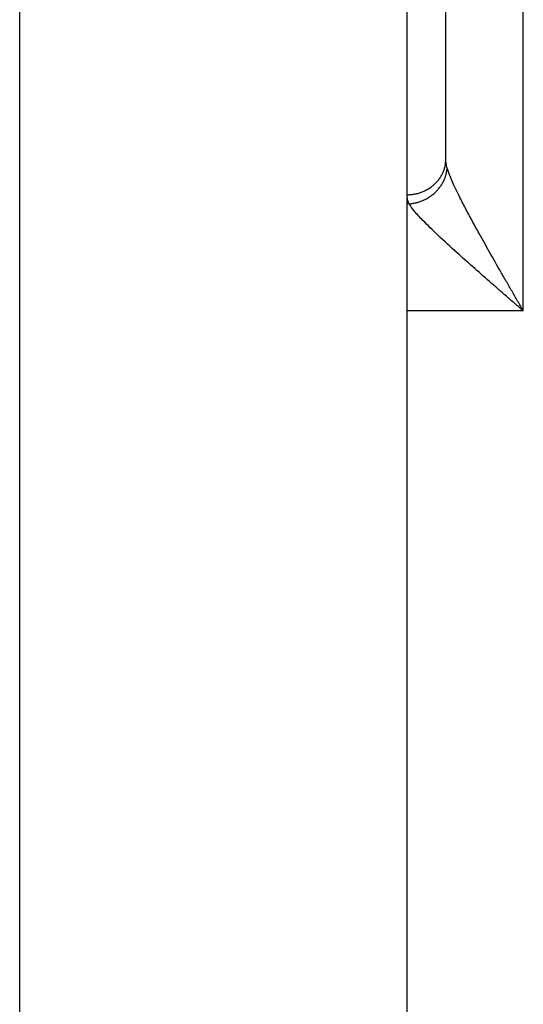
# Model space of a CAD drawing. Header units: inches. Extents: x -493 to 473, y -244 to 299.
# Tile 18 of 76: x -122 to -109, y -1 to 25. Entities that reach past the tile are written whole.
import ezdxf

# ---------------------------------------------------------------- set-up
doc = ezdxf.new("R2010")
doc.units = ezdxf.units.IN

# ---------------------------------------------------------------- blocks, each defined once
blk = doc.blocks.new('014_G23_G27_BF_B3_B14_Motor_Bgr_63_EEXDe_1_1__5', base_point=(-333.5, -67.258))
at = {"color": 7, "linetype": 'Continuous'}
for p, q in [((-121.5, -5.758), (-121.5, 51.242)), ((-110.5, 21.099), (-110.5, 32.77)), ((-111.5, 20.178), (-111.5, 31.849)), ((-111.5, 19.944), (-111.5, 20.178)), ((-111.5, 17.18), (-111.5, 19.944)), ((-111.5, -5.758), (-111.5, 17.18))]:
    blk.add_line(p, q, dxfattribs=at)
at = {"color": 1, "linetype": 'Continuous'}
for p, q in [((-108.5, 17.18), (-108.5, 35.242)), ((-111.448, 19.944), (-111.5, 19.944)), ((-108.5, 17.18), (-111.5, 17.18))]:
    blk.add_line(p, q, dxfattribs=at)
for points, knots in [([(-111.5, 20.178), (-111.485, 20.178), (-111.455, 20.179), (-111.41, 20.181), (-111.364, 20.186), (-111.318, 20.193), (-111.271, 20.202), (-111.225, 20.213), (-111.178, 20.227), (-111.132, 20.242), (-111.086, 20.26), (-111.048, 20.277), (-111.018, 20.292), (-110.996, 20.303), (-110.974, 20.315), (-110.953, 20.328), (-110.931, 20.341), (-110.91, 20.355), (-110.89, 20.369), (-110.87, 20.384), (-110.85, 20.399), (-110.83, 20.415), (-110.811, 20.431), (-110.793, 20.448), (-110.775, 20.465), (-110.757, 20.482), (-110.74, 20.5), (-110.724, 20.519), (-110.708, 20.537), (-110.692, 20.556), (-110.677, 20.576), (-110.663, 20.595), (-110.649, 20.615), (-110.636, 20.635), (-110.624, 20.656), (-110.608, 20.683), (-110.589, 20.718), (-110.57, 20.76), (-110.553, 20.803), (-110.538, 20.846), (-110.526, 20.889), (-110.516, 20.931), (-110.509, 20.974), (-110.504, 21.016), (-110.501, 21.058), (-110.5, 21.086), (-110.5, 21.099)], [0, 0, 0, 0, 0.04459, 0.089951, 0.136042, 0.182816, 0.230219, 0.278195, 0.326682, 0.375614, 0.424922, 0.474535, 0.499434, 0.524381, 0.549367, 0.574383, 0.599418, 0.624464, 0.649512, 0.67455, 0.699572, 0.724567, 0.749527, 0.774443, 0.799306, 0.824108, 0.848841, 0.873497, 0.898069, 0.922548, 0.946929, 0.971204, 0.995366, 1.019411, 1.043331, 1.067121, 1.114287, 1.160875, 1.20685, 1.252184, 1.296852, 1.340832, 1.384108, 1.426664, 1.468491, 1.509578, 1.509578, 1.509578, 1.509578]), ([(-110.466, 20.865), (-110.471, 20.884), (-110.481, 20.922), (-110.492, 20.982), (-110.499, 21.041), (-110.5, 21.081), (-110.5, 21.099)], [0, 0, 0, 0, 0.0568748, 0.1194905, 0.1813189, 0.2372552, 0.2372552, 0.2372552, 0.2372552]), ([(-111.448, 19.944), (-111.434, 19.945), (-111.406, 19.947), (-111.363, 19.953), (-111.319, 19.96), (-111.276, 19.97), (-111.232, 19.981), (-111.188, 19.994), (-111.144, 20.009), (-111.1, 20.027), (-111.057, 20.046), (-111.014, 20.067), (-110.971, 20.091), (-110.93, 20.116), (-110.89, 20.143), (-110.851, 20.173), (-110.813, 20.203), (-110.777, 20.236), (-110.742, 20.27), (-110.709, 20.305), (-110.678, 20.342), (-110.649, 20.38), (-110.622, 20.418), (-110.597, 20.458), (-110.574, 20.498), (-110.554, 20.539), (-110.535, 20.58), (-110.519, 20.621), (-110.505, 20.662), (-110.493, 20.704), (-110.483, 20.745), (-110.475, 20.785), (-110.469, 20.826), (-110.467, 20.852), (-110.466, 20.865)], [0, 0, 0, 0, 0.042447, 0.085683, 0.129674, 0.174383, 0.219765, 0.265772, 0.312351, 0.359441, 0.406982, 0.454905, 0.503139, 0.551612, 0.600248, 0.648971, 0.697703, 0.746368, 0.79489, 0.843195, 0.891211, 0.938873, 0.986114, 1.032877, 1.079107, 1.124754, 1.169774, 1.214129, 1.257786, 1.300715, 1.342895, 1.384308, 1.424939, 1.46478, 1.46478, 1.46478, 1.46478]), ([(-108.5, 17.18), (-108.524, 17.222), (-108.573, 17.306), (-108.646, 17.432), (-108.719, 17.559), (-108.816, 17.728), (-108.937, 17.938), (-109.131, 18.275), (-109.365, 18.686), (-109.612, 19.127), (-109.819, 19.504), (-109.992, 19.827), (-110.15, 20.132), (-110.286, 20.414), (-110.393, 20.652), (-110.444, 20.801), (-110.466, 20.865)], [0, 0, 0, 0, 0.145116, 0.291854, 0.437413, 0.583307, 0.878584, 1.163318, 1.749619, 2.297093, 2.678966, 3.040015, 3.397485, 3.709458, 3.978141, 4.181332, 4.181332, 4.181332, 4.181332]), ([(-111.448, 19.944), (-111.457, 19.964), (-111.472, 20.002), (-111.488, 20.062), (-111.498, 20.12), (-111.499, 20.159), (-111.5, 20.178)], [0, 0, 0, 0, 0.0656314, 0.1230218, 0.1855179, 0.241276, 0.241276, 0.241276, 0.241276]), ([(-108.5, 17.18), (-108.536, 17.211), (-108.609, 17.275), (-108.719, 17.369), (-108.828, 17.464), (-108.975, 17.591), (-109.156, 17.748), (-109.446, 18.001), (-109.796, 18.309), (-110.243, 18.707), (-110.676, 19.102), (-111.045, 19.464), (-111.298, 19.73), (-111.405, 19.882), (-111.448, 19.944)], [0, 0, 0, 0, 0.143975, 0.28955, 0.433921, 0.578608, 0.871371, 1.153178, 1.732418, 2.270296, 2.949624, 3.491166, 3.821542, 4.047913, 4.047913, 4.047913, 4.047913])]:
    blk.add_open_spline(points, degree=3, knots=knots, dxfattribs=at)
blk = doc.blocks.new('Vordans1', base_point=(-176.75, 32))
blk.add_blockref('014_G23_G27_BF_B3_B14_Motor_Bgr_63_EEXDe_1_1__5', (-333.5, -67.258))

msp = doc.modelspace()

# ---------------------------------------------------------------- block references
msp.add_blockref('Vordans1', (-176.75, 32))

doc.saveas('drawing.dxf')
